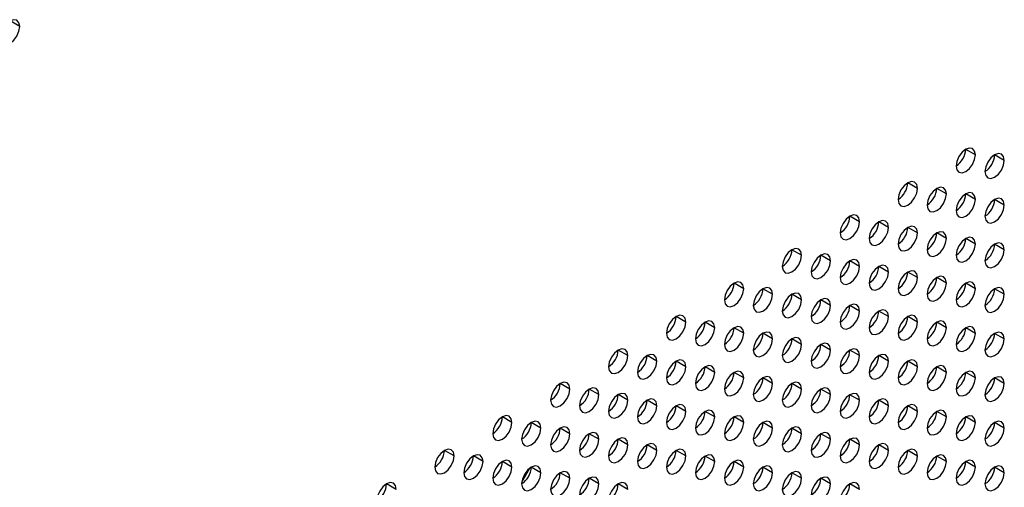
# Model space of a CAD drawing. Header units: millimetres. Extents: x 0 to 1118, y 0 to 864.
# Tile 252 of 256: x 960.69 to 967.91, y 687.16 to 690.58. Entities that reach past the tile are written whole.
import ezdxf

# ---------------------------------------------------------------- set-up
doc = ezdxf.new("R2010")
doc.units = ezdxf.units.MM

msp = doc.modelspace()

# ---------------------------------------------------------------- linework, layer by layer
at = {"color": 7, "linetype": 'Continuous', "lineweight": 25}
for p, q in [((960.6949, 690.5312), (960.6242, 690.572)), ((967.6952, 689.5915), (967.6245, 689.6323)), ((967.9074, 689.5507), (967.8366, 689.5915)), ((967.271, 689.3466), (967.2003, 689.3874)), ((967.4831, 689.3058), (967.4124, 689.3466)), ((967.6952, 689.2649), (967.6245, 689.3057)), ((967.9074, 689.2241), (967.8366, 689.2649)), ((966.8467, 689.1017), (966.776, 689.1425)), ((967.0588, 689.0608), (966.9881, 689.1017)), ((967.271, 689.02), (967.2003, 689.0608)), ((967.4831, 688.9791), (967.4124, 689.02)), ((967.6952, 688.9383), (967.6245, 688.9791)), ((967.9074, 688.8974), (967.8366, 688.9383)), ((966.4224, 688.8568), (966.3517, 688.8976)), ((966.6346, 688.8159), (966.5639, 688.8567)), ((966.8467, 688.7751), (966.776, 688.8159)), ((967.0588, 688.7342), (966.9881, 688.775)), ((967.271, 688.6934), (967.2003, 688.7342)), ((965.9982, 688.6118), (965.9275, 688.6527)), ((967.4831, 688.6525), (967.4124, 688.6933)), ((967.6952, 688.6117), (967.6245, 688.6525)), ((966.2103, 688.571), (966.1396, 688.6118)), ((967.9074, 688.5708), (967.8366, 688.6116)), ((966.4224, 688.5301), (966.3517, 688.571)), ((966.6346, 688.4893), (966.5639, 688.5301)), ((966.8467, 688.4484), (966.776, 688.4893)), ((967.0588, 688.4076), (966.9881, 688.4484)), ((965.5739, 688.3669), (965.5032, 688.4077)), ((965.786, 688.3261), (965.7153, 688.3669)), ((967.271, 688.3668), (967.2003, 688.4076)), ((967.4831, 688.3259), (967.4124, 688.3667)), ((965.9982, 688.2852), (965.9275, 688.326)), ((967.6952, 688.2851), (967.6245, 688.3259)), ((966.2103, 688.2444), (966.1396, 688.2852)), ((966.4224, 688.2035), (966.3517, 688.2443)), ((967.9074, 688.2442), (967.8366, 688.285)), ((965.1496, 688.122), (965.0789, 688.1628)), ((966.6346, 688.1627), (966.5639, 688.2035)), ((966.8467, 688.1218), (966.776, 688.1627)), ((965.3618, 688.0811), (965.2911, 688.122)), ((965.5739, 688.0403), (965.5032, 688.0811)), ((967.0588, 688.081), (966.9881, 688.1218)), ((967.271, 688.0401), (967.2003, 688.081)), ((965.786, 687.9994), (965.7153, 688.0403)), ((965.9982, 687.9586), (965.9275, 687.9994)), ((967.4831, 687.9993), (967.4124, 688.0401)), ((966.2103, 687.9178), (966.1396, 687.9586)), ((967.6952, 687.9584), (967.6245, 687.9993)), ((967.9074, 687.9176), (967.8366, 687.9584)), ((964.7254, 687.8771), (964.6547, 687.9179)), ((964.9375, 687.8362), (964.8668, 687.877)), ((966.4224, 687.8769), (966.3517, 687.9177)), ((966.6346, 687.8361), (966.5639, 687.8769)), ((965.1496, 687.7954), (965.0789, 687.8362)), ((965.3618, 687.7545), (965.2911, 687.7953)), ((966.8467, 687.7952), (966.776, 687.836)), ((967.0588, 687.7544), (966.9881, 687.7952)), ((965.5739, 687.7137), (965.5032, 687.7545)), ((965.786, 687.6728), (965.7153, 687.7137)), ((967.271, 687.7135), (967.2003, 687.7543)), ((967.4831, 687.6727), (967.4124, 687.7135)), ((964.3011, 687.6321), (964.2304, 687.673)), ((965.9982, 687.632), (965.9275, 687.6728)), ((967.6952, 687.6318), (967.6245, 687.6726)), ((964.5132, 687.5913), (964.4425, 687.6321)), ((964.7254, 687.5505), (964.6547, 687.5913)), ((966.2103, 687.5911), (966.1396, 687.632)), ((966.4224, 687.5503), (966.3517, 687.5911)), ((967.9074, 687.591), (967.8366, 687.6318)), ((964.9375, 687.5096), (964.8668, 687.5504)), ((965.1496, 687.4688), (965.0789, 687.5096)), ((966.6346, 687.5094), (966.5639, 687.5503)), ((966.8467, 687.4686), (966.776, 687.5094)), ((963.8769, 687.3872), (963.8061, 687.428)), ((965.3618, 687.4279), (965.2911, 687.4687)), ((965.5739, 687.3871), (965.5032, 687.4279)), ((967.0588, 687.4278), (966.9881, 687.4686)), ((967.271, 687.3869), (967.2003, 687.4277)), ((964.089, 687.3464), (964.0183, 687.3872)), ((965.786, 687.3462), (965.7153, 687.387)), ((967.4831, 687.3461), (967.4124, 687.3869)), ((964.3011, 687.3055), (964.2304, 687.3463)), ((964.3725, 687.195), (964.4325, 687.2989)), ((964.5132, 687.2647), (964.4425, 687.3055)), ((965.9982, 687.3054), (965.9275, 687.3462)), ((966.2103, 687.2645), (966.1396, 687.3053)), ((967.6952, 687.3052), (967.6245, 687.346)), ((967.9074, 687.2644), (967.8366, 687.3052)), ((964.7254, 687.2238), (964.6547, 687.2647)), ((964.9375, 687.183), (964.8668, 687.2238)), ((966.4224, 687.2237), (966.3517, 687.2645)), ((966.6346, 687.1828), (966.5639, 687.2236)), ((963.4526, 687.1423), (963.3819, 687.1831)), ((965.1496, 687.1421), (965.0789, 687.183)), ((966.8467, 687.142), (966.776, 687.1828))]:
    msp.add_line(p, q, dxfattribs=at)
at = {"color": 7, "linetype": 'Continuous', "lineweight": 25, "flags": 128}
for points in [[(960.6949, 690.5312), (960.6895, 690.5593), (960.6742, 690.577), (960.6512, 690.5814), (960.6242, 690.572), (960.5971, 690.5502), (960.5742, 690.5193), (960.5588, 690.4839), (960.5534, 690.4496)], [(960.5534, 690.4496), (960.5588, 690.4214), (960.5742, 690.4038), (960.5971, 690.3993), (960.6242, 690.4087), (960.6512, 690.4306), (960.6742, 690.4615), (960.6895, 690.4968), (960.6949, 690.5312)], [(967.6952, 689.5915), (967.6898, 689.6197), (967.6745, 689.6373), (967.6516, 689.6418), (967.6245, 689.6324), (967.5975, 689.6105), (967.5745, 689.5796), (967.5592, 689.5442), (967.5538, 689.5099)], [(967.5538, 689.5099), (967.5592, 689.4817), (967.5745, 689.4641), (967.5975, 689.4596), (967.6245, 689.469), (967.6516, 689.4909), (967.6745, 689.5218), (967.6898, 689.5572), (967.6952, 689.5915)], [(967.9074, 689.5507), (967.902, 689.5788), (967.8866, 689.5965), (967.8637, 689.6009), (967.8366, 689.5915), (967.8096, 689.5697), (967.7866, 689.5387), (967.7713, 689.5034), (967.7659, 689.469)], [(967.7659, 689.469), (967.7713, 689.4409), (967.7866, 689.4233), (967.8096, 689.4188), (967.8366, 689.4282), (967.8637, 689.45), (967.8866, 689.481), (967.902, 689.5163), (967.9074, 689.5507)], [(967.271, 689.3466), (967.2656, 689.3747), (967.2503, 689.3924), (967.2273, 689.3968), (967.2003, 689.3874), (967.1732, 689.3656), (967.1503, 689.3347), (967.1349, 689.2993), (967.1295, 689.265)], [(967.1295, 689.265), (967.1349, 689.2368), (967.1503, 689.2192), (967.1732, 689.2147), (967.2003, 689.2241), (967.2273, 689.246), (967.2503, 689.2769), (967.2656, 689.3122), (967.271, 689.3466)], [(967.4831, 689.3058), (967.4777, 689.3339), (967.4624, 689.3515), (967.4394, 689.356), (967.4124, 689.3466), (967.3853, 689.3248), (967.3624, 689.2938), (967.3471, 689.2585), (967.3417, 689.2241)], [(967.3417, 689.2241), (967.3471, 689.196), (967.3624, 689.1783), (967.3853, 689.1739), (967.4124, 689.1833), (967.4394, 689.2051), (967.4624, 689.2361), (967.4777, 689.2714), (967.4831, 689.3058)], [(967.6952, 689.2649), (967.6898, 689.293), (967.6745, 689.3107), (967.6516, 689.3151), (967.6245, 689.3057), (967.5975, 689.2839), (967.5745, 689.253), (967.5592, 689.2176), (967.5538, 689.1833)], [(967.5538, 689.1833), (967.5592, 689.1551), (967.5745, 689.1375), (967.5975, 689.133), (967.6245, 689.1424), (967.6516, 689.1643), (967.6745, 689.1952), (967.6898, 689.2306), (967.6952, 689.2649)], [(967.9074, 689.2241), (967.902, 689.2522), (967.8866, 689.2698), (967.8637, 689.2743), (967.8366, 689.2649), (967.8096, 689.2431), (967.7866, 689.2121), (967.7713, 689.1768), (967.7659, 689.1424)], [(967.7659, 689.1424), (967.7713, 689.1143), (967.7866, 689.0966), (967.8096, 689.0922), (967.8366, 689.1016), (967.8637, 689.1234), (967.8866, 689.1544), (967.902, 689.1897), (967.9074, 689.2241)], [(966.8467, 689.1017), (966.8413, 689.1298), (966.826, 689.1475), (966.803, 689.1519), (966.776, 689.1425), (966.7489, 689.1207), (966.726, 689.0897), (966.7107, 689.0544), (966.7053, 689.02)], [(966.7053, 689.02), (966.7107, 688.9919), (966.726, 688.9743), (966.7489, 688.9698), (966.776, 688.9792), (966.803, 689.001), (966.826, 689.032), (966.8413, 689.0673), (966.8467, 689.1017)], [(967.0588, 689.0608), (967.0534, 689.089), (967.0381, 689.1066), (967.0152, 689.1111), (966.9881, 689.1017), (966.9611, 689.0798), (966.9381, 689.0489), (966.9228, 689.0135), (966.9174, 688.9792)], [(966.9174, 688.9792), (966.9228, 688.9511), (966.9381, 688.9334), (966.9611, 688.929), (966.9881, 688.9384), (967.0152, 688.9602), (967.0381, 688.9911), (967.0534, 689.0265), (967.0588, 689.0608)], [(967.271, 689.02), (967.2656, 689.0481), (967.2503, 689.0658), (967.2273, 689.0702), (967.2003, 689.0608), (967.1732, 689.039), (967.1503, 689.008), (967.1349, 688.9727), (967.1295, 688.9383)], [(967.1295, 688.9383), (967.1349, 688.9102), (967.1503, 688.8926), (967.1732, 688.8881), (967.2003, 688.8975), (967.2273, 688.9193), (967.2503, 688.9503), (967.2656, 688.9856), (967.271, 689.02)], [(967.4831, 688.9791), (967.4777, 689.0073), (967.4624, 689.0249), (967.4394, 689.0294), (967.4124, 689.02), (967.3853, 688.9981), (967.3624, 688.9672), (967.3471, 688.9319), (967.3417, 688.8975)], [(967.3417, 688.8975), (967.3471, 688.8694), (967.3624, 688.8517), (967.3853, 688.8473), (967.4124, 688.8567), (967.4394, 688.8785), (967.4624, 688.9094), (967.4777, 688.9448), (967.4831, 688.9791)], [(967.6952, 688.9383), (967.6898, 688.9664), (967.6745, 688.9841), (967.6516, 688.9885), (967.6245, 688.9791), (967.5975, 688.9573), (967.5745, 688.9263), (967.5592, 688.891), (967.5538, 688.8567)], [(967.5538, 688.8567), (967.5592, 688.8285), (967.5745, 688.8109), (967.5975, 688.8064), (967.6245, 688.8158), (967.6516, 688.8377), (967.6745, 688.8686), (967.6898, 688.9039), (967.6952, 688.9383)], [(967.9074, 688.8974), (967.902, 688.9256), (967.8866, 688.9432), (967.8637, 688.9477), (967.8366, 688.9383), (967.8096, 688.9164), (967.7866, 688.8855), (967.7713, 688.8502), (967.7659, 688.8158)], [(966.4224, 688.8568), (966.4171, 688.8849), (966.4017, 688.9025), (966.3788, 688.907), (966.3517, 688.8976), (966.3247, 688.8758), (966.3017, 688.8448), (966.2864, 688.8095), (966.281, 688.7751)], [(966.6346, 688.8159), (966.6292, 688.8441), (966.6139, 688.8617), (966.5909, 688.8661), (966.5639, 688.8567), (966.5368, 688.8349), (966.5139, 688.804), (966.4985, 688.7686), (966.4931, 688.7343)], [(967.7659, 688.8158), (967.7713, 688.7877), (967.7866, 688.77), (967.8096, 688.7656), (967.8366, 688.775), (967.8637, 688.7968), (967.8866, 688.8278), (967.902, 688.8631), (967.9074, 688.8974)], [(966.281, 688.7751), (966.2864, 688.747), (966.3017, 688.7293), (966.3247, 688.7249), (966.3517, 688.7343), (966.3788, 688.7561), (966.4017, 688.7871), (966.4171, 688.8224), (966.4224, 688.8568)], [(966.4931, 688.7343), (966.4985, 688.7061), (966.5139, 688.6885), (966.5368, 688.684), (966.5639, 688.6934), (966.5909, 688.7153), (966.6139, 688.7462), (966.6292, 688.7816), (966.6346, 688.8159)], [(966.8467, 688.7751), (966.8413, 688.8032), (966.826, 688.8208), (966.803, 688.8253), (966.776, 688.8159), (966.7489, 688.7941), (966.726, 688.7631), (966.7107, 688.7278), (966.7053, 688.6934)], [(966.7053, 688.6934), (966.7107, 688.6653), (966.726, 688.6476), (966.7489, 688.6432), (966.776, 688.6526), (966.803, 688.6744), (966.826, 688.7054), (966.8413, 688.7407), (966.8467, 688.7751)], [(967.0588, 688.7342), (967.0534, 688.7624), (967.0381, 688.78), (967.0152, 688.7845), (966.9881, 688.775), (966.9611, 688.7532), (966.9381, 688.7223), (966.9228, 688.6869), (966.9174, 688.6526)], [(966.9174, 688.6526), (966.9228, 688.6244), (966.9381, 688.6068), (966.9611, 688.6023), (966.9881, 688.6117), (967.0152, 688.6336), (967.0381, 688.6645), (967.0534, 688.6999), (967.0588, 688.7342)], [(967.271, 688.6934), (967.2656, 688.7215), (967.2503, 688.7392), (967.2273, 688.7436), (967.2003, 688.7342), (967.1732, 688.7124), (967.1503, 688.6814), (967.1349, 688.6461), (967.1295, 688.6117)], [(965.9982, 688.6118), (965.9928, 688.64), (965.9775, 688.6576), (965.9545, 688.6621), (965.9275, 688.6527), (965.9004, 688.6308), (965.8775, 688.5999), (965.8621, 688.5645), (965.8568, 688.5302)], [(967.1295, 688.6117), (967.1349, 688.5836), (967.1503, 688.5659), (967.1732, 688.5615), (967.2003, 688.5709), (967.2273, 688.5927), (967.2503, 688.6237), (967.2656, 688.659), (967.271, 688.6934)], [(967.4831, 688.6525), (967.4777, 688.6807), (967.4624, 688.6983), (967.4394, 688.7028), (967.4124, 688.6934), (967.3853, 688.6715), (967.3624, 688.6406), (967.3471, 688.6052), (967.3417, 688.5709)], [(967.3417, 688.5709), (967.3471, 688.5427), (967.3624, 688.5251), (967.3853, 688.5206), (967.4124, 688.53), (967.4394, 688.5519), (967.4624, 688.5828), (967.4777, 688.6182), (967.4831, 688.6525)], [(967.6952, 688.6117), (967.6898, 688.6398), (967.6745, 688.6575), (967.6516, 688.6619), (967.6245, 688.6525), (967.5975, 688.6307), (967.5745, 688.5997), (967.5592, 688.5644), (967.5538, 688.53)], [(965.8568, 688.5302), (965.8621, 688.5021), (965.8775, 688.4844), (965.9004, 688.48), (965.9275, 688.4894), (965.9545, 688.5112), (965.9775, 688.5421), (965.9928, 688.5775), (965.9982, 688.6118)], [(966.2103, 688.571), (966.2049, 688.5991), (966.1896, 688.6168), (966.1667, 688.6212), (966.1396, 688.6118), (966.1125, 688.59), (966.0896, 688.559), (966.0743, 688.5237), (966.0689, 688.4893)], [(966.4224, 688.5301), (966.4171, 688.5583), (966.4017, 688.5759), (966.3788, 688.5804), (966.3517, 688.571), (966.3247, 688.5491), (966.3017, 688.5182), (966.2864, 688.4829), (966.281, 688.4485)], [(967.5538, 688.53), (967.5592, 688.5019), (967.5745, 688.4843), (967.5975, 688.4798), (967.6245, 688.4892), (967.6516, 688.511), (967.6745, 688.542), (967.6898, 688.5773), (967.6952, 688.6117)], [(967.9074, 688.5708), (967.902, 688.599), (967.8866, 688.6166), (967.8637, 688.6211), (967.8366, 688.6117), (967.8096, 688.5898), (967.7866, 688.5589), (967.7713, 688.5235), (967.7659, 688.4892)], [(966.0689, 688.4893), (966.0743, 688.4612), (966.0896, 688.4436), (966.1125, 688.4391), (966.1396, 688.4485), (966.1667, 688.4704), (966.1896, 688.5013), (966.2049, 688.5366), (966.2103, 688.571)], [(966.281, 688.4485), (966.2864, 688.4204), (966.3017, 688.4027), (966.3247, 688.3983), (966.3517, 688.4077), (966.3788, 688.4295), (966.4017, 688.4604), (966.4171, 688.4958), (966.4224, 688.5301)], [(966.6346, 688.4893), (966.6292, 688.5174), (966.6139, 688.5351), (966.5909, 688.5395), (966.5639, 688.5301), (966.5368, 688.5083), (966.5139, 688.4773), (966.4985, 688.442), (966.4931, 688.4077)], [(967.7659, 688.4892), (967.7713, 688.461), (967.7866, 688.4434), (967.8096, 688.4389), (967.8366, 688.4484), (967.8637, 688.4702), (967.8866, 688.5011), (967.902, 688.5365), (967.9074, 688.5708)], [(966.4931, 688.4077), (966.4985, 688.3795), (966.5139, 688.3619), (966.5368, 688.3574), (966.5639, 688.3668), (966.5909, 688.3887), (966.6139, 688.4196), (966.6292, 688.4549), (966.6346, 688.4893)], [(966.8467, 688.4484), (966.8413, 688.4766), (966.826, 688.4942), (966.803, 688.4987), (966.776, 688.4893), (966.7489, 688.4674), (966.726, 688.4365), (966.7107, 688.4012), (966.7053, 688.3668)], [(966.7053, 688.3668), (966.7107, 688.3387), (966.726, 688.321), (966.7489, 688.3166), (966.776, 688.326), (966.803, 688.3478), (966.826, 688.3788), (966.8413, 688.4141), (966.8467, 688.4484)], [(967.0588, 688.4076), (967.0534, 688.4357), (967.0381, 688.4534), (967.0152, 688.4578), (966.9881, 688.4484), (966.9611, 688.4266), (966.9381, 688.3957), (966.9228, 688.3603), (966.9174, 688.326)], [(965.5739, 688.3669), (965.5685, 688.3951), (965.5532, 688.4127), (965.5303, 688.4172), (965.5032, 688.4077), (965.4761, 688.3859), (965.4532, 688.355), (965.4379, 688.3196), (965.4325, 688.2853)], [(965.4325, 688.2853), (965.4379, 688.2571), (965.4532, 688.2395), (965.4761, 688.235), (965.5032, 688.2444), (965.5303, 688.2663), (965.5532, 688.2972), (965.5685, 688.3326), (965.5739, 688.3669)], [(965.786, 688.3261), (965.7807, 688.3542), (965.7653, 688.3718), (965.7424, 688.3763), (965.7153, 688.3669), (965.6883, 688.3451), (965.6653, 688.3141), (965.65, 688.2788), (965.6446, 688.2444)], [(966.9174, 688.326), (966.9228, 688.2978), (966.9381, 688.2802), (966.9611, 688.2757), (966.9881, 688.2851), (967.0152, 688.307), (967.0381, 688.3379), (967.0534, 688.3732), (967.0588, 688.4076)], [(967.271, 688.3668), (967.2656, 688.3949), (967.2503, 688.4125), (967.2273, 688.417), (967.2003, 688.4076), (967.1732, 688.3857), (967.1503, 688.3548), (967.1349, 688.3195), (967.1295, 688.2851)], [(967.1295, 688.2851), (967.1349, 688.257), (967.1503, 688.2393), (967.1732, 688.2349), (967.2003, 688.2443), (967.2273, 688.2661), (967.2503, 688.2971), (967.2656, 688.3324), (967.271, 688.3668)], [(967.4831, 688.3259), (967.4777, 688.354), (967.4624, 688.3717), (967.4394, 688.3761), (967.4124, 688.3667), (967.3853, 688.3449), (967.3624, 688.314), (967.3471, 688.2786), (967.3417, 688.2443)], [(965.6446, 688.2444), (965.65, 688.2163), (965.6653, 688.1986), (965.6883, 688.1942), (965.7153, 688.2036), (965.7424, 688.2254), (965.7653, 688.2564), (965.7807, 688.2917), (965.786, 688.3261)], [(965.9982, 688.2852), (965.9928, 688.3134), (965.9775, 688.331), (965.9545, 688.3355), (965.9275, 688.3261), (965.9004, 688.3042), (965.8775, 688.2733), (965.8621, 688.2379), (965.8568, 688.2036)], [(966.2103, 688.2444), (966.2049, 688.2725), (966.1896, 688.2902), (966.1667, 688.2946), (966.1396, 688.2852), (966.1125, 688.2634), (966.0896, 688.2324), (966.0743, 688.1971), (966.0689, 688.1627)], [(967.3417, 688.2443), (967.3471, 688.2161), (967.3624, 688.1985), (967.3853, 688.194), (967.4124, 688.2034), (967.4394, 688.2253), (967.4624, 688.2562), (967.4777, 688.2916), (967.4831, 688.3259)], [(967.6952, 688.2851), (967.6898, 688.3132), (967.6745, 688.3308), (967.6516, 688.3353), (967.6245, 688.3259), (967.5975, 688.3041), (967.5745, 688.2731), (967.5592, 688.2378), (967.5538, 688.2034)], [(967.9074, 688.2442), (967.902, 688.2724), (967.8866, 688.29), (967.8637, 688.2945), (967.8366, 688.285), (967.8096, 688.2632), (967.7866, 688.2323), (967.7713, 688.1969), (967.7659, 688.1626)], [(965.8568, 688.2036), (965.8621, 688.1754), (965.8775, 688.1578), (965.9004, 688.1533), (965.9275, 688.1627), (965.9545, 688.1846), (965.9775, 688.2155), (965.9928, 688.2509), (965.9982, 688.2852)], [(966.0689, 688.1627), (966.0743, 688.1346), (966.0896, 688.1169), (966.1125, 688.1125), (966.1396, 688.1219), (966.1667, 688.1437), (966.1896, 688.1747), (966.2049, 688.21), (966.2103, 688.2444)], [(966.4224, 688.2035), (966.4171, 688.2317), (966.4017, 688.2493), (966.3788, 688.2538), (966.3517, 688.2444), (966.3247, 688.2225), (966.3017, 688.1916), (966.2864, 688.1562), (966.281, 688.1219)], [(967.5538, 688.2034), (967.5592, 688.1753), (967.5745, 688.1576), (967.5975, 688.1532), (967.6245, 688.1626), (967.6516, 688.1844), (967.6745, 688.2154), (967.6898, 688.2507), (967.6952, 688.2851)], [(967.7659, 688.1626), (967.7713, 688.1344), (967.7866, 688.1168), (967.8096, 688.1123), (967.8366, 688.1217), (967.8637, 688.1436), (967.8866, 688.1745), (967.902, 688.2099), (967.9074, 688.2442)], [(965.1496, 688.122), (965.1443, 688.1501), (965.1289, 688.1678), (965.106, 688.1722), (965.0789, 688.1628), (965.0519, 688.141), (965.0289, 688.11), (965.0136, 688.0747), (965.0082, 688.0403)], [(966.281, 688.1219), (966.2864, 688.0937), (966.3017, 688.0761), (966.3247, 688.0716), (966.3517, 688.081), (966.3788, 688.1029), (966.4017, 688.1338), (966.4171, 688.1692), (966.4224, 688.2035)], [(966.6346, 688.1627), (966.6292, 688.1908), (966.6139, 688.2085), (966.5909, 688.2129), (966.5639, 688.2035), (966.5368, 688.1817), (966.5139, 688.1507), (966.4985, 688.1154), (966.4931, 688.081)], [(966.4931, 688.081), (966.4985, 688.0529), (966.5139, 688.0353), (966.5368, 688.0308), (966.5639, 688.0402), (966.5909, 688.062), (966.6139, 688.093), (966.6292, 688.1283), (966.6346, 688.1627)], [(966.8467, 688.1218), (966.8413, 688.15), (966.826, 688.1676), (966.803, 688.1721), (966.776, 688.1627), (966.7489, 688.1408), (966.726, 688.1099), (966.7107, 688.0745), (966.7053, 688.0402)], [(965.0082, 688.0403), (965.0136, 688.0122), (965.0289, 687.9946), (965.0519, 687.9901), (965.0789, 687.9995), (965.106, 688.0214), (965.1289, 688.0523), (965.1443, 688.0876), (965.1496, 688.122)], [(965.3618, 688.0811), (965.3564, 688.1093), (965.3411, 688.1269), (965.3181, 688.1314), (965.2911, 688.122), (965.264, 688.1001), (965.2411, 688.0692), (965.2257, 688.0339), (965.2204, 687.9995)], [(965.2204, 687.9995), (965.2257, 687.9714), (965.2411, 687.9537), (965.264, 687.9493), (965.2911, 687.9587), (965.3181, 687.9805), (965.3411, 688.0114), (965.3564, 688.0468), (965.3618, 688.0811)], [(965.5739, 688.0403), (965.5685, 688.0684), (965.5532, 688.0861), (965.5303, 688.0905), (965.5032, 688.0811), (965.4761, 688.0593), (965.4532, 688.0283), (965.4379, 687.993), (965.4325, 687.9587)], [(966.7053, 688.0402), (966.7107, 688.012), (966.726, 687.9944), (966.7489, 687.99), (966.776, 687.9994), (966.803, 688.0212), (966.826, 688.0521), (966.8413, 688.0875), (966.8467, 688.1218)], [(967.0588, 688.081), (967.0534, 688.1091), (967.0381, 688.1268), (967.0152, 688.1312), (966.9881, 688.1218), (966.9611, 688.1), (966.9381, 688.069), (966.9228, 688.0337), (966.9174, 687.9993)], [(966.9174, 687.9993), (966.9228, 687.9712), (966.9381, 687.9536), (966.9611, 687.9491), (966.9881, 687.9585), (967.0152, 687.9803), (967.0381, 688.0113), (967.0534, 688.0466), (967.0588, 688.081)], [(967.271, 688.0401), (967.2656, 688.0683), (967.2503, 688.0859), (967.2273, 688.0904), (967.2003, 688.081), (967.1732, 688.0591), (967.1503, 688.0282), (967.1349, 687.9929), (967.1295, 687.9585)], [(965.4325, 687.9587), (965.4379, 687.9305), (965.4532, 687.9129), (965.4761, 687.9084), (965.5032, 687.9178), (965.5303, 687.9397), (965.5532, 687.9706), (965.5685, 688.0059), (965.5739, 688.0403)], [(965.786, 687.9994), (965.7807, 688.0276), (965.7653, 688.0452), (965.7424, 688.0497), (965.7153, 688.0403), (965.6883, 688.0184), (965.6653, 687.9875), (965.65, 687.9522), (965.6446, 687.9178)], [(965.6446, 687.9178), (965.65, 687.8897), (965.6653, 687.872), (965.6883, 687.8676), (965.7153, 687.877), (965.7424, 687.8988), (965.7653, 687.9298), (965.7807, 687.9651), (965.786, 687.9994)], [(965.9982, 687.9586), (965.9928, 687.9867), (965.9775, 688.0044), (965.9545, 688.0088), (965.9275, 687.9994), (965.9004, 687.9776), (965.8775, 687.9467), (965.8621, 687.9113), (965.8568, 687.877)], [(967.1295, 687.9585), (967.1349, 687.9304), (967.1503, 687.9127), (967.1732, 687.9083), (967.2003, 687.9177), (967.2273, 687.9395), (967.2503, 687.9704), (967.2656, 688.0058), (967.271, 688.0401)], [(967.4831, 687.9993), (967.4777, 688.0274), (967.4624, 688.0451), (967.4394, 688.0495), (967.4124, 688.0401), (967.3853, 688.0183), (967.3624, 687.9873), (967.3471, 687.952), (967.3417, 687.9176)], [(967.6952, 687.9584), (967.6898, 687.9866), (967.6745, 688.0042), (967.6516, 688.0087), (967.6245, 687.9993), (967.5975, 687.9774), (967.5745, 687.9465), (967.5592, 687.9112), (967.5538, 687.8768)], [(964.7254, 687.8771), (964.72, 687.9052), (964.7047, 687.9228), (964.6817, 687.9273), (964.6547, 687.9179), (964.6276, 687.8961), (964.6047, 687.8651), (964.5893, 687.8298), (964.584, 687.7954)], [(965.8568, 687.877), (965.8621, 687.8488), (965.8775, 687.8312), (965.9004, 687.8267), (965.9275, 687.8361), (965.9545, 687.858), (965.9775, 687.8889), (965.9928, 687.9242), (965.9982, 687.9586)], [(966.2103, 687.9178), (966.2049, 687.9459), (966.1896, 687.9635), (966.1667, 687.968), (966.1396, 687.9586), (966.1125, 687.9368), (966.0896, 687.9058), (966.0743, 687.8705), (966.0689, 687.8361)], [(967.3417, 687.9176), (967.3471, 687.8895), (967.3624, 687.8719), (967.3853, 687.8674), (967.4124, 687.8768), (967.4394, 687.8987), (967.4624, 687.9296), (967.4777, 687.9649), (967.4831, 687.9993)], [(967.5538, 687.8768), (967.5592, 687.8487), (967.5745, 687.831), (967.5975, 687.8266), (967.6245, 687.836), (967.6516, 687.8578), (967.6745, 687.8887), (967.6898, 687.9241), (967.6952, 687.9584)], [(967.9074, 687.9176), (967.902, 687.9457), (967.8866, 687.9634), (967.8637, 687.9678), (967.8366, 687.9584), (967.8096, 687.9366), (967.7866, 687.9056), (967.7713, 687.8703), (967.7659, 687.836)], [(964.584, 687.7954), (964.5893, 687.7673), (964.6047, 687.7496), (964.6276, 687.7452), (964.6547, 687.7546), (964.6817, 687.7764), (964.7047, 687.8074), (964.72, 687.8427), (964.7254, 687.8771)], [(964.9375, 687.8362), (964.9321, 687.8644), (964.9168, 687.882), (964.8939, 687.8865), (964.8668, 687.8771), (964.8397, 687.8552), (964.8168, 687.8243), (964.8015, 687.7889), (964.7961, 687.7546)], [(966.0689, 687.8361), (966.0743, 687.808), (966.0896, 687.7903), (966.1125, 687.7859), (966.1396, 687.7953), (966.1667, 687.8171), (966.1896, 687.8481), (966.2049, 687.8834), (966.2103, 687.9178)], [(966.4224, 687.8769), (966.4171, 687.905), (966.4017, 687.9227), (966.3788, 687.9271), (966.3517, 687.9177), (966.3247, 687.8959), (966.3017, 687.865), (966.2864, 687.8296), (966.281, 687.7953)], [(966.281, 687.7953), (966.2864, 687.7671), (966.3017, 687.7495), (966.3247, 687.745), (966.3517, 687.7544), (966.3788, 687.7763), (966.4017, 687.8072), (966.4171, 687.8426), (966.4224, 687.8769)], [(966.6346, 687.8361), (966.6292, 687.8642), (966.6139, 687.8818), (966.5909, 687.8863), (966.5639, 687.8769), (966.5368, 687.8551), (966.5139, 687.8241), (966.4985, 687.7888), (966.4931, 687.7544)], [(967.7659, 687.836), (967.7713, 687.8078), (967.7866, 687.7902), (967.8096, 687.7857), (967.8366, 687.7951), (967.8637, 687.817), (967.8866, 687.8479), (967.902, 687.8832), (967.9074, 687.9176)], [(964.7961, 687.7546), (964.8015, 687.7264), (964.8168, 687.7088), (964.8397, 687.7043), (964.8668, 687.7137), (964.8939, 687.7356), (964.9168, 687.7665), (964.9321, 687.8019), (964.9375, 687.8362)], [(965.1496, 687.7954), (965.1443, 687.8235), (965.1289, 687.8412), (965.106, 687.8456), (965.0789, 687.8362), (965.0519, 687.8144), (965.0289, 687.7834), (965.0136, 687.7481), (965.0082, 687.7137)], [(965.0082, 687.7137), (965.0136, 687.6856), (965.0289, 687.668), (965.0519, 687.6635), (965.0789, 687.6729), (965.106, 687.6947), (965.1289, 687.7257), (965.1443, 687.761), (965.1496, 687.7954)], [(965.3618, 687.7545), (965.3564, 687.7827), (965.3411, 687.8003), (965.3181, 687.8048), (965.2911, 687.7954), (965.264, 687.7735), (965.2411, 687.7426), (965.2257, 687.7072), (965.2204, 687.6729)], [(966.4931, 687.7544), (966.4985, 687.7263), (966.5139, 687.7086), (966.5368, 687.7042), (966.5639, 687.7136), (966.5909, 687.7354), (966.6139, 687.7664), (966.6292, 687.8017), (966.6346, 687.8361)], [(966.8467, 687.7952), (966.8413, 687.8234), (966.826, 687.841), (966.803, 687.8455), (966.776, 687.836), (966.7489, 687.8142), (966.726, 687.7833), (966.7107, 687.7479), (966.7053, 687.7136)], [(966.7053, 687.7136), (966.7107, 687.6854), (966.726, 687.6678), (966.7489, 687.6633), (966.776, 687.6727), (966.803, 687.6946), (966.826, 687.7255), (966.8413, 687.7609), (966.8467, 687.7952)], [(967.0588, 687.7544), (967.0534, 687.7825), (967.0381, 687.8001), (967.0152, 687.8046), (966.9881, 687.7952), (966.9611, 687.7734), (966.9381, 687.7424), (966.9228, 687.7071), (966.9174, 687.6727)], [(965.2204, 687.6729), (965.2257, 687.6447), (965.2411, 687.6271), (965.264, 687.6226), (965.2911, 687.6321), (965.3181, 687.6539), (965.3411, 687.6848), (965.3564, 687.7202), (965.3618, 687.7545)], [(965.5739, 687.7137), (965.5685, 687.7418), (965.5532, 687.7595), (965.5303, 687.7639), (965.5032, 687.7545), (965.4761, 687.7327), (965.4532, 687.7017), (965.4379, 687.6664), (965.4325, 687.632)], [(965.4325, 687.632), (965.4379, 687.6039), (965.4532, 687.5863), (965.4761, 687.5818), (965.5032, 687.5912), (965.5303, 687.613), (965.5532, 687.644), (965.5685, 687.6793), (965.5739, 687.7137)], [(965.786, 687.6728), (965.7807, 687.701), (965.7653, 687.7186), (965.7424, 687.7231), (965.7153, 687.7137), (965.6883, 687.6918), (965.6653, 687.6609), (965.65, 687.6255), (965.6446, 687.5912)], [(966.9174, 687.6727), (966.9228, 687.6446), (966.9381, 687.6269), (966.9611, 687.6225), (966.9881, 687.6319), (967.0152, 687.6537), (967.0381, 687.6847), (967.0534, 687.72), (967.0588, 687.7544)], [(967.271, 687.7135), (967.2656, 687.7417), (967.2503, 687.7593), (967.2273, 687.7638), (967.2003, 687.7544), (967.1732, 687.7325), (967.1503, 687.7016), (967.1349, 687.6662), (967.1295, 687.6319)], [(967.1295, 687.6319), (967.1349, 687.6037), (967.1503, 687.5861), (967.1732, 687.5816), (967.2003, 687.591), (967.2273, 687.6129), (967.2503, 687.6438), (967.2656, 687.6792), (967.271, 687.7135)], [(967.4831, 687.6727), (967.4777, 687.7008), (967.4624, 687.7185), (967.4394, 687.7229), (967.4124, 687.7135), (967.3853, 687.6917), (967.3624, 687.6607), (967.3471, 687.6254), (967.3417, 687.591)], [(964.3011, 687.6321), (964.2957, 687.6603), (964.2804, 687.6779), (964.2575, 687.6824), (964.2304, 687.673), (964.2033, 687.6511), (964.1804, 687.6202), (964.1651, 687.5849), (964.1597, 687.5505)], [(964.5132, 687.5913), (964.5079, 687.6194), (964.4925, 687.6371), (964.4696, 687.6415), (964.4425, 687.6321), (964.4155, 687.6103), (964.3925, 687.5794), (964.3772, 687.544), (964.3718, 687.5097)], [(965.6446, 687.5912), (965.65, 687.5631), (965.6653, 687.5454), (965.6883, 687.541), (965.7153, 687.5504), (965.7424, 687.5722), (965.7653, 687.6031), (965.7807, 687.6385), (965.786, 687.6728)], [(965.9982, 687.632), (965.9928, 687.6601), (965.9775, 687.6778), (965.9545, 687.6822), (965.9275, 687.6728), (965.9004, 687.651), (965.8775, 687.62), (965.8621, 687.5847), (965.8568, 687.5503)], [(966.2103, 687.5911), (966.2049, 687.6193), (966.1896, 687.6369), (966.1667, 687.6414), (966.1396, 687.632), (966.1125, 687.6101), (966.0896, 687.5792), (966.0743, 687.5439), (966.0689, 687.5095)], [(967.3417, 687.591), (967.3471, 687.5629), (967.3624, 687.5453), (967.3853, 687.5408), (967.4124, 687.5502), (967.4394, 687.572), (967.4624, 687.603), (967.4777, 687.6383), (967.4831, 687.6727)], [(967.6952, 687.6318), (967.6898, 687.66), (967.6745, 687.6776), (967.6516, 687.6821), (967.6245, 687.6727), (967.5975, 687.6508), (967.5745, 687.6199), (967.5592, 687.5845), (967.5538, 687.5502)], [(967.9074, 687.591), (967.902, 687.6191), (967.8866, 687.6368), (967.8637, 687.6412), (967.8366, 687.6318), (967.8096, 687.61), (967.7866, 687.579), (967.7713, 687.5437), (967.7659, 687.5093)], [(964.1597, 687.5505), (964.1651, 687.5224), (964.1804, 687.5047), (964.2033, 687.5003), (964.2304, 687.5097), (964.2575, 687.5315), (964.2804, 687.5625), (964.2957, 687.5978), (964.3011, 687.6321)], [(964.3718, 687.5097), (964.3772, 687.4815), (964.3925, 687.4639), (964.4155, 687.4594), (964.4425, 687.4688), (964.4696, 687.4907), (964.4925, 687.5216), (964.5079, 687.5569), (964.5132, 687.5913)], [(964.7254, 687.5505), (964.72, 687.5786), (964.7047, 687.5962), (964.6817, 687.6007), (964.6547, 687.5913), (964.6276, 687.5694), (964.6047, 687.5385), (964.5893, 687.5032), (964.584, 687.4688)], [(965.8568, 687.5503), (965.8621, 687.5222), (965.8775, 687.5046), (965.9004, 687.5001), (965.9275, 687.5095), (965.9545, 687.5313), (965.9775, 687.5623), (965.9928, 687.5976), (965.9982, 687.632)], [(966.0689, 687.5095), (966.0743, 687.4814), (966.0896, 687.4637), (966.1125, 687.4593), (966.1396, 687.4687), (966.1667, 687.4905), (966.1896, 687.5214), (966.2049, 687.5568), (966.2103, 687.5911)], [(966.4224, 687.5503), (966.4171, 687.5784), (966.4017, 687.5961), (966.3788, 687.6005), (966.3517, 687.5911), (966.3247, 687.5693), (966.3017, 687.5383), (966.2864, 687.503), (966.281, 687.4687)], [(967.5538, 687.5502), (967.5592, 687.522), (967.5745, 687.5044), (967.5975, 687.4999), (967.6245, 687.5094), (967.6516, 687.5312), (967.6745, 687.5621), (967.6898, 687.5975), (967.6952, 687.6318)], [(967.7659, 687.5093), (967.7713, 687.4812), (967.7866, 687.4636), (967.8096, 687.4591), (967.8366, 687.4685), (967.8637, 687.4903), (967.8866, 687.5213), (967.902, 687.5566), (967.9074, 687.591)], [(964.584, 687.4688), (964.5893, 687.4407), (964.6047, 687.423), (964.6276, 687.4186), (964.6547, 687.428), (964.6817, 687.4498), (964.7047, 687.4808), (964.72, 687.5161), (964.7254, 687.5505)], [(964.9375, 687.5096), (964.9321, 687.5377), (964.9168, 687.5554), (964.8939, 687.5598), (964.8668, 687.5504), (964.8397, 687.5286), (964.8168, 687.4977), (964.8015, 687.4623), (964.7961, 687.428)], [(964.7961, 687.428), (964.8015, 687.3998), (964.8168, 687.3822), (964.8397, 687.3777), (964.8668, 687.3871), (964.8939, 687.409), (964.9168, 687.4399), (964.9321, 687.4752), (964.9375, 687.5096)], [(965.1496, 687.4688), (965.1443, 687.4969), (965.1289, 687.5145), (965.106, 687.519), (965.0789, 687.5096), (965.0519, 687.4878), (965.0289, 687.4568), (965.0136, 687.4215), (965.0082, 687.3871)], [(966.281, 687.4687), (966.2864, 687.4405), (966.3017, 687.4229), (966.3247, 687.4184), (966.3517, 687.4278), (966.3788, 687.4497), (966.4017, 687.4806), (966.4171, 687.5159), (966.4224, 687.5503)], [(966.6346, 687.5094), (966.6292, 687.5376), (966.6139, 687.5552), (966.5909, 687.5597), (966.5639, 687.5503), (966.5368, 687.5284), (966.5139, 687.4975), (966.4985, 687.4622), (966.4931, 687.4278)], [(966.4931, 687.4278), (966.4985, 687.3997), (966.5139, 687.382), (966.5368, 687.3776), (966.5639, 687.387), (966.5909, 687.4088), (966.6139, 687.4398), (966.6292, 687.4751), (966.6346, 687.5094)], [(966.8467, 687.4686), (966.8413, 687.4967), (966.826, 687.5144), (966.803, 687.5188), (966.776, 687.5094), (966.7489, 687.4876), (966.726, 687.4567), (966.7107, 687.4213), (966.7053, 687.387)], [(963.8769, 687.3872), (963.8715, 687.4154), (963.8561, 687.433), (963.8332, 687.4375), (963.8061, 687.4281), (963.7791, 687.4062), (963.7561, 687.3753), (963.7408, 687.3399), (963.7354, 687.3056)], [(965.0082, 687.3871), (965.0136, 687.359), (965.0289, 687.3413), (965.0519, 687.3369), (965.0789, 687.3463), (965.106, 687.3681), (965.1289, 687.3991), (965.1443, 687.4344), (965.1496, 687.4688)], [(965.3618, 687.4279), (965.3564, 687.4561), (965.3411, 687.4737), (965.3181, 687.4781), (965.2911, 687.4687), (965.264, 687.4469), (965.2411, 687.416), (965.2257, 687.3806), (965.2204, 687.3463)], [(965.2204, 687.3463), (965.2257, 687.3181), (965.2411, 687.3005), (965.264, 687.296), (965.2911, 687.3054), (965.3181, 687.3273), (965.3411, 687.3582), (965.3564, 687.3936), (965.3618, 687.4279)], [(965.5739, 687.3871), (965.5685, 687.4152), (965.5532, 687.4328), (965.5303, 687.4373), (965.5032, 687.4279), (965.4761, 687.4061), (965.4532, 687.3751), (965.4379, 687.3398), (965.4325, 687.3054)], [(966.7053, 687.387), (966.7107, 687.3588), (966.726, 687.3412), (966.7489, 687.3367), (966.776, 687.3461), (966.803, 687.368), (966.826, 687.3989), (966.8413, 687.4342), (966.8467, 687.4686)], [(967.0588, 687.4278), (967.0534, 687.4559), (967.0381, 687.4735), (967.0152, 687.478), (966.9881, 687.4686), (966.9611, 687.4467), (966.9381, 687.4158), (966.9228, 687.3805), (966.9174, 687.3461)], [(966.9174, 687.3461), (966.9228, 687.318), (966.9381, 687.3003), (966.9611, 687.2959), (966.9881, 687.3053), (967.0152, 687.3271), (967.0381, 687.3581), (967.0534, 687.3934), (967.0588, 687.4278)], [(967.271, 687.3869), (967.2656, 687.415), (967.2503, 687.4327), (967.2273, 687.4371), (967.2003, 687.4277), (967.1732, 687.4059), (967.1503, 687.375), (967.1349, 687.3396), (967.1295, 687.3053)], [(963.7354, 687.3056), (963.7408, 687.2774), (963.7561, 687.2598), (963.7791, 687.2553), (963.8061, 687.2647), (963.8332, 687.2866), (963.8561, 687.3175), (963.8715, 687.3529), (963.8769, 687.3872)], [(964.089, 687.3464), (964.0836, 687.3745), (964.0683, 687.3922), (964.0453, 687.3966), (964.0183, 687.3872), (963.9912, 687.3654), (963.9683, 687.3344), (963.9529, 687.2991), (963.9476, 687.2647)], [(964.3011, 687.3055), (964.2957, 687.3337), (964.2804, 687.3513), (964.2575, 687.3558), (964.2304, 687.3464), (964.2033, 687.3245), (964.1804, 687.2936), (964.1651, 687.2582), (964.1597, 687.2239)], [(965.4325, 687.3054), (965.4379, 687.2773), (965.4532, 687.2596), (965.4761, 687.2552), (965.5032, 687.2646), (965.5303, 687.2864), (965.5532, 687.3174), (965.5685, 687.3527), (965.5739, 687.3871)], [(965.786, 687.3462), (965.7807, 687.3744), (965.7653, 687.392), (965.7424, 687.3965), (965.7153, 687.387), (965.6883, 687.3652), (965.6653, 687.3343), (965.65, 687.2989), (965.6446, 687.2646)], [(965.9982, 687.3054), (965.9928, 687.3335), (965.9775, 687.3512), (965.9545, 687.3556), (965.9275, 687.3462), (965.9004, 687.3244), (965.8775, 687.2934), (965.8621, 687.2581), (965.8568, 687.2237)], [(967.1295, 687.3053), (967.1349, 687.2771), (967.1503, 687.2595), (967.1732, 687.255), (967.2003, 687.2644), (967.2273, 687.2863), (967.2503, 687.3172), (967.2656, 687.3525), (967.271, 687.3869)], [(967.4831, 687.3461), (967.4777, 687.3742), (967.4624, 687.3918), (967.4394, 687.3963), (967.4124, 687.3869), (967.3853, 687.3651), (967.3624, 687.3341), (967.3471, 687.2988), (967.3417, 687.2644)], [(967.6952, 687.3052), (967.6898, 687.3334), (967.6745, 687.351), (967.6516, 687.3554), (967.6245, 687.346), (967.5975, 687.3242), (967.5745, 687.2933), (967.5592, 687.2579), (967.5538, 687.2236)], [(963.9476, 687.2647), (963.9529, 687.2366), (963.9683, 687.219), (963.9912, 687.2145), (964.0183, 687.2239), (964.0453, 687.2457), (964.0683, 687.2767), (964.0836, 687.312), (964.089, 687.3464)], [(964.1597, 687.2239), (964.1651, 687.1957), (964.1804, 687.1781), (964.2033, 687.1736), (964.2304, 687.1831), (964.2575, 687.2049), (964.2804, 687.2358), (964.2957, 687.2712), (964.3011, 687.3055)], [(964.5132, 687.2647), (964.5079, 687.2928), (964.4925, 687.3105), (964.4696, 687.3149), (964.4425, 687.3055), (964.4155, 687.2837), (964.3925, 687.2527), (964.3772, 687.2174), (964.3718, 687.183)], [(965.6446, 687.2646), (965.65, 687.2364), (965.6653, 687.2188), (965.6883, 687.2143), (965.7153, 687.2237), (965.7424, 687.2456), (965.7653, 687.2765), (965.7807, 687.3119), (965.786, 687.3462)], [(965.8568, 687.2237), (965.8621, 687.1956), (965.8775, 687.1779), (965.9004, 687.1735), (965.9275, 687.1829), (965.9545, 687.2047), (965.9775, 687.2357), (965.9928, 687.271), (965.9982, 687.3054)], [(966.2103, 687.2645), (966.2049, 687.2927), (966.1896, 687.3103), (966.1667, 687.3148), (966.1396, 687.3054), (966.1125, 687.2835), (966.0896, 687.2526), (966.0743, 687.2172), (966.0689, 687.1829)], [(967.3417, 687.2644), (967.3471, 687.2363), (967.3624, 687.2186), (967.3853, 687.2142), (967.4124, 687.2236), (967.4394, 687.2454), (967.4624, 687.2764), (967.4777, 687.3117), (967.4831, 687.3461)], [(967.5538, 687.2236), (967.5592, 687.1954), (967.5745, 687.1778), (967.5975, 687.1733), (967.6245, 687.1827), (967.6516, 687.2046), (967.6745, 687.2355), (967.6898, 687.2709), (967.6952, 687.3052)], [(967.9074, 687.2644), (967.902, 687.2925), (967.8866, 687.3101), (967.8637, 687.3146), (967.8366, 687.3052), (967.8096, 687.2834), (967.7866, 687.2524), (967.7713, 687.2171), (967.7659, 687.1827)], [(964.3718, 687.183), (964.3772, 687.1549), (964.3925, 687.1373), (964.4155, 687.1328), (964.4425, 687.1422), (964.4696, 687.164), (964.4925, 687.195), (964.5079, 687.2303), (964.5132, 687.2647)], [(964.7254, 687.2238), (964.72, 687.252), (964.7047, 687.2696), (964.6817, 687.2741), (964.6547, 687.2647), (964.6276, 687.2428), (964.6047, 687.2119), (964.5893, 687.1765), (964.584, 687.1422)], [(964.584, 687.1422), (964.5893, 687.1141), (964.6047, 687.0964), (964.6276, 687.092), (964.6547, 687.1014), (964.6817, 687.1232), (964.7047, 687.1541), (964.72, 687.1895), (964.7254, 687.2238)], [(964.9375, 687.183), (964.9321, 687.2111), (964.9168, 687.2288), (964.8939, 687.2332), (964.8668, 687.2238), (964.8397, 687.202), (964.8168, 687.171), (964.8015, 687.1357), (964.7961, 687.1013)], [(966.0689, 687.1829), (966.0743, 687.1547), (966.0896, 687.1371), (966.1125, 687.1326), (966.1396, 687.142), (966.1667, 687.1639), (966.1896, 687.1948), (966.2049, 687.2302), (966.2103, 687.2645)], [(966.4224, 687.2237), (966.4171, 687.2518), (966.4017, 687.2695), (966.3788, 687.2739), (966.3517, 687.2645), (966.3247, 687.2427), (966.3017, 687.2117), (966.2864, 687.1764), (966.281, 687.142)], [(966.281, 687.142), (966.2864, 687.1139), (966.3017, 687.0963), (966.3247, 687.0918), (966.3517, 687.1012), (966.3788, 687.123), (966.4017, 687.154), (966.4171, 687.1893), (966.4224, 687.2237)], [(966.6346, 687.1828), (966.6292, 687.211), (966.6139, 687.2286), (966.5909, 687.2331), (966.5639, 687.2237), (966.5368, 687.2018), (966.5139, 687.1709), (966.4985, 687.1355), (966.4931, 687.1012)], [(967.7659, 687.1827), (967.7713, 687.1546), (967.7866, 687.1369), (967.8096, 687.1325), (967.8366, 687.1419), (967.8637, 687.1637), (967.8866, 687.1947), (967.902, 687.23), (967.9074, 687.2644)], [(963.4526, 687.1423), (963.4472, 687.1704), (963.4319, 687.1881), (963.4089, 687.1925), (963.3819, 687.1831), (963.3548, 687.1613), (963.3319, 687.1304), (963.3165, 687.095), (963.3112, 687.0607)], [(964.7961, 687.1013), (964.8015, 687.0732), (964.8168, 687.0556), (964.8397, 687.0511), (964.8668, 687.0605), (964.8939, 687.0824), (964.9168, 687.1133), (964.9321, 687.1486), (964.9375, 687.183)], [(965.1496, 687.1421), (965.1443, 687.1703), (965.1289, 687.1879), (965.106, 687.1924), (965.0789, 687.183), (965.0519, 687.1611), (965.0289, 687.1302), (965.0136, 687.0949), (965.0082, 687.0605)], [(966.4931, 687.1012), (966.4985, 687.073), (966.5139, 687.0554), (966.5368, 687.0509), (966.5639, 687.0604), (966.5909, 687.0822), (966.6139, 687.1131), (966.6292, 687.1485), (966.6346, 687.1828)], [(966.8467, 687.142), (966.8413, 687.1701), (966.826, 687.1878), (966.803, 687.1922), (966.776, 687.1828), (966.7489, 687.161), (966.726, 687.13), (966.7107, 687.0947), (966.7053, 687.0603)]]:
    msp.add_lwpolyline(points, dxfattribs=at)
at = {"color": 7, "linetype": 'Continuous', "lineweight": 25}
for centre in [(967.471, 689.6393), (967.6831, 689.5985), (967.0467, 689.3944), (967.2589, 689.3536), (967.471, 689.3127), (967.6831, 689.2719), (966.6225, 689.1495), (966.8346, 689.1086), (967.0467, 689.0678), (967.2589, 689.0269), (967.471, 688.9861), (967.6831, 688.9453), (966.1982, 688.9046), (966.4103, 688.8637), (966.6225, 688.8229), (966.8346, 688.782), (967.0467, 688.7412), (965.7739, 688.6596), (967.2589, 688.7003), (967.471, 688.6595), (965.9861, 688.6188), (967.6831, 688.6186), (966.1982, 688.5779), (966.4103, 688.5371), (966.6225, 688.4963), (966.8346, 688.4554), (965.3497, 688.4147), (965.5618, 688.3739), (967.0467, 688.4146), (967.2589, 688.3737), (965.7739, 688.333), (967.471, 688.3329), (965.9861, 688.2922), (966.1982, 688.2513), (967.6831, 688.292), (964.9254, 688.1698), (966.4103, 688.2105), (966.6225, 688.1696), (965.1375, 688.1289), (965.3497, 688.0881), (966.8346, 688.1288), (967.0467, 688.0879), (965.5618, 688.0473), (965.7739, 688.0064), (967.2589, 688.0471), (965.9861, 687.9656), (967.471, 688.0062), (967.6831, 687.9654), (964.5011, 687.9249), (964.7133, 687.884), (966.1982, 687.9247), (966.4103, 687.8839), (964.9254, 687.8432), (965.1375, 687.8023), (966.6225, 687.843), (966.8346, 687.8022), (965.3497, 687.7615), (965.5618, 687.7206), (967.0467, 687.7613), (967.2589, 687.7205), (964.0769, 687.68), (965.7739, 687.6798), (967.471, 687.6796), (964.289, 687.6391), (964.5011, 687.5983), (965.9861, 687.6389), (966.1982, 687.5981), (967.6831, 687.6388), (964.7133, 687.5574), (964.9254, 687.5166), (966.4103, 687.5573), (966.6225, 687.5164), (963.6526, 687.435), (965.1375, 687.4757), (965.3497, 687.4349), (966.8346, 687.4756), (967.0467, 687.4347), (963.8648, 687.3942), (965.5618, 687.394), (967.2589, 687.3939), (964.0769, 687.3533), (964.289, 687.3125), (965.7739, 687.3532), (965.9861, 687.3123), (967.471, 687.353), (967.6831, 687.3122), (964.5011, 687.2716), (964.7133, 687.2308), (966.1982, 687.2715), (966.4103, 687.2306), (963.2284, 687.1901), (964.9254, 687.1899), (966.6225, 687.1898)]:
    msp.add_arc(centre, 0.1537, 302.60548, 357.39452, dxfattribs=at)

doc.saveas('drawing.dxf')
